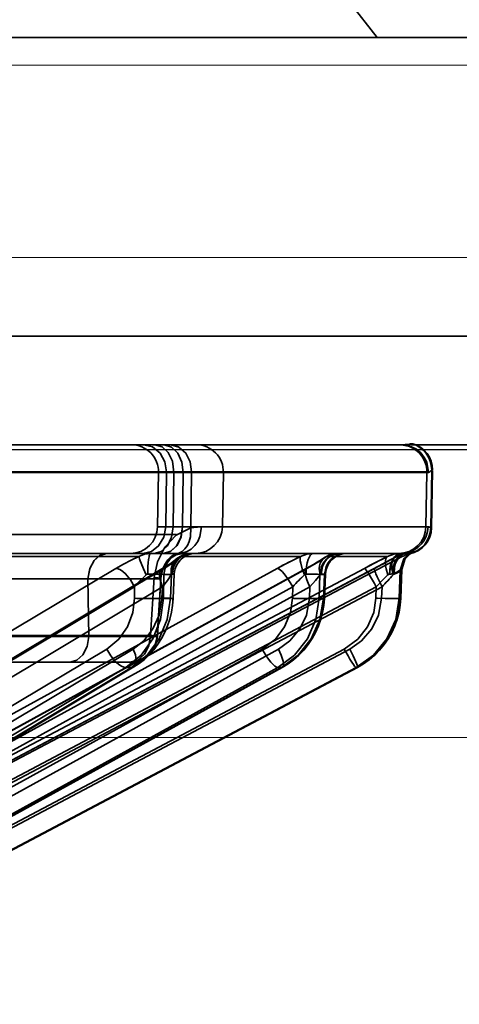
# Model space of a CAD drawing. Header units: millimetres. Extents: x -1465 to 393277, y -3788 to 454312.
# Tile 74 of 256: x 18882 to 18898, y 11940 to 11976. Entities that reach past the tile are written whole.
import ezdxf

# ---------------------------------------------------------------- set-up
doc = ezdxf.new("R2010")
doc.units = ezdxf.units.MM
doc.header["$XCLIPFRAME"] = 2
doc.linetypes.add('DASHED', pattern=[0.75, 0.5, -0.25])
for name, color, linetype in [('AHU03-3-68634OBJ', 8, 'Continuous'), ('EC-MTR_250-0_7OBJ', 8, 'Continuous'), ('FLUID-Wy2', 8, 'Continuous')]:
    doc.layers.add(name, color=color, linetype=linetype)
picture_1 = doc.add_image_def('image1.bmp', size_in_pixel=(951, 911))

msp = doc.modelspace()

# ---------------------------------------------------------------- linework, layer by layer
at = {"layer": 'AHU03-3-68634OBJ', "color": 8, "linetype": 'Continuous', "lineweight": 35, "ltscale": 100}
for p, q in [((18953.759, 11975.602), (18686.759, 11975.602)), ((18953.759, 11964.602), (18686.759, 11964.602)), ((18954.259, 11960.602), (18686.259, 11960.602))]:
    msp.add_line(p, q, dxfattribs=at)
at = {"layer": 'EC-MTR_250-0_7OBJ', "color": 8, "linetype": 'Continuous', "lineweight": 35, "ltscale": 100}
for p, q in [((18893.759, 11976.902), (18894.775, 11975.602)), ((18870.59, 11960.602), (18895.665, 11960.602)), ((18896.053, 11960.639), (18896.084, 11960.639)), ((18896.781, 11959.659), (18896.744, 11957.546)), ((18896.776, 11957.546), (18896.812, 11959.659)), ((18896.813, 11959.677), (18896.781, 11959.677)), ((18896.812, 11959.659), (18896.781, 11959.659)), ((18896.605, 11959.602), (18876.69, 11959.602)), ((18896.605, 11959.584), (18876.69, 11959.584)), ((18886.723, 11959.584), (18886.688, 11957.584)), ((18887.02, 11959.584), (18886.99, 11957.584)), ((18887.293, 11959.584), (18887.269, 11957.584)), ((18887.633, 11959.584), (18887.609, 11957.584)), ((18887.915, 11957.539), (18887.942, 11959.584)), ((18889.079, 11957.584), (18889.114, 11959.584)), ((18896.605, 11959.584), (18896.57, 11957.584)), ((18896.664, 11959.584), (18896.605, 11959.584)), ((18886.688, 11957.584), (18887.269, 11957.584)), ((18887.269, 11957.584), (18887.609, 11957.584)), ((18887.609, 11957.584), (18896.649, 11957.584)), ((18887.609, 11957.584), (18889.078, 11957.584)), ((18896.776, 11957.546), (18896.744, 11957.546)), ((18887.392, 11957.302), (18760.873, 11957.302)), ((18877.597, 11946.959), (18895.699, 11956.486)), ((18885.996, 11956.486), (18879.917, 11956.486)), ((18886.562, 11956.602), (18880.285, 11956.602)), ((18886.902, 11956.602), (18886.562, 11956.602)), ((18886.902, 11956.602), (18895.647, 11956.602)), ((18887.322, 11956.349), (18887.365, 11956.384)), ((18887.439, 11956.442), (18887.517, 11956.49)), ((18891.953, 11956.486), (18887.555, 11956.486)), ((18887.854, 11956.597), (18887.941, 11956.602)), ((18892.831, 11956.446), (18892.911, 11956.493)), ((18895.156, 11956.486), (18892.913, 11956.486)), ((18895.35, 11956.415), (18895.464, 11956.478)), ((18895.48, 11956.486), (18895.699, 11956.486)), ((18895.907, 11956.54), (18895.876, 11956.506)), ((18895.938, 11956.57), (18895.906, 11956.54)), ((18895.968, 11956.597), (18895.937, 11956.57)), ((18895.97, 11956.582), (18895.939, 11956.582)), ((18895.965, 11956.626), (18895.98, 11956.631)), ((18895.994, 11956.618), (18895.967, 11956.597)), ((18896.015, 11956.633), (18895.993, 11956.617)), ((18895.994, 11956.636), (18896.007, 11956.64)), ((18896.062, 11956.663), (18896.062, 11956.664)), ((18885.157, 11956.052), (18867.891, 11945.752)), ((18869.584, 11945.731), (18886.852, 11956.031)), ((18886.928, 11956.052), (18869.659, 11945.752)), ((18891.093, 11956.052), (18872.358, 11945.752)), ((18873.421, 11945.745), (18892.158, 11956.045)), ((18892.184, 11956.052), (18873.447, 11945.752)), ((18894.307, 11956.052), (18874.822, 11945.752)), ((18894.676, 11956.052), (18875.19, 11945.752)), ((18886.852, 11956.031), (18886.954, 11956.094)), ((18887.269, 11956.308), (18887.322, 11956.349)), ((18895.681, 11956.013), (18895.62, 11955.991)), ((18895.681, 11956.013), (18895.641, 11954.951)), ((18895.685, 11956.018), (18895.645, 11954.948)), ((18884.127, 11955.664), (18879.579, 11955.664)), ((18884.161, 11953.538), (18884.127, 11955.664)), ((18884.127, 11955.664), (18884.161, 11953.538)), ((18886.564, 11955.712), (18886.434, 11953.584)), ((18886.805, 11955.665), (18886.677, 11953.538)), ((18886.809, 11955.669), (18886.681, 11953.541)), ((18886.921, 11955.829), (18886.908, 11954.951)), ((18887.208, 11955.829), (18886.921, 11955.829)), ((18887.208, 11955.829), (18887.167, 11954.951)), ((18887.303, 11955.839), (18887.261, 11954.941)), ((18892.638, 11954.951), (18892.659, 11955.829)), ((18892.659, 11955.829), (18892.836, 11955.829)), ((18892.836, 11955.829), (18892.798, 11954.951)), ((18892.871, 11955.836), (18892.832, 11954.944)), ((18895.62, 11955.991), (18895.587, 11954.951)), ((18885.845, 11955.372), (18868.578, 11945.072)), ((18886.872, 11955.372), (18869.604, 11945.072)), ((18891.665, 11955.372), (18872.929, 11945.072)), ((18892.297, 11955.372), (18873.561, 11945.072)), ((18894.741, 11955.372), (18875.255, 11945.072)), ((18894.954, 11955.372), (18875.469, 11945.072)), ((18885.845, 11955.372), (18885.839, 11954.951)), ((18886.872, 11955.372), (18886.852, 11954.951)), ((18891.665, 11955.372), (18891.655, 11954.951)), ((18892.297, 11955.372), (18892.279, 11954.951)), ((18894.741, 11955.372), (18894.728, 11954.951)), ((18894.954, 11955.372), (18894.938, 11954.951)), ((18887.167, 11954.951), (18886.908, 11954.951)), ((18892.798, 11954.951), (18892.638, 11954.951)), ((18895.641, 11954.951), (18895.587, 11954.951)), ((18887.197, 11954.435), (18887.135, 11954.184)), ((18892.766, 11954.433), (18892.7, 11954.18)), ((18895.58, 11954.435), (18895.513, 11954.181)), ((18884.161, 11953.538), (18876.619, 11953.539)), ((18886.434, 11953.584), (18878.292, 11953.584)), ((18884.824, 11953.081), (18868.568, 11943.379)), ((18885.796, 11953.081), (18869.539, 11943.379)), ((18890.544, 11953.081), (18872.905, 11943.379)), ((18891.143, 11953.081), (18873.503, 11943.379)), ((18893.564, 11953.081), (18875.219, 11943.379)), ((18893.765, 11953.081), (18875.421, 11943.379)), ((18885.517, 11952.401), (18868.615, 11942.314)), ((18885.735, 11952.401), (18868.833, 11942.314)), ((18868.932, 11942.346), (18885.816, 11952.422)), ((18891.119, 11952.401), (18872.779, 11942.314)), ((18891.253, 11952.401), (18872.913, 11942.314)), ((18872.948, 11942.324), (18891.282, 11952.408)), ((18893.998, 11952.401), (18874.925, 11942.314)), ((18894.047, 11952.401), (18874.971, 11942.314)), ((18874.974, 11942.315), (18894.047, 11952.401)), ((18885.683, 11952.602), (18878.092, 11952.602)), ((18885.735, 11952.401), (18885.517, 11952.401)), ((18886.013, 11952.552), (18885.816, 11952.422)), ((18891.253, 11952.401), (18891.119, 11952.401)), ((18894.043, 11952.401), (18893.998, 11952.401)), ((18894.043, 11952.401), (18894.047, 11952.401))]:
    msp.add_line(p, q, dxfattribs=at)
at = {"layer": 'EC-MTR_250-0_7OBJ', "color": 8, "linetype": 'Continuous', "lineweight": 35, "ltscale": 100, "flags": 128}
for points in [[(18887.02, 11959.602), (18886.957, 11959.979), (18886.781, 11960.298), (18886.506, 11960.521), (18886.173, 11960.602)], [(18886.586, 11960.602), (18886.853, 11960.527), (18887.079, 11960.319), (18887.236, 11959.995), (18887.293, 11959.584)], [(18887.633, 11959.584), (18887.585, 11959.967), (18887.439, 11960.291), (18887.208, 11960.519), (18886.926, 11960.602)], [(18887.942, 11959.602), (18887.885, 11959.979), (18887.725, 11960.298), (18887.476, 11960.521), (18887.174, 11960.602)], [(18887.941, 11959.602), (18887.884, 11959.979), (18887.725, 11960.297), (18887.476, 11960.52), (18887.174, 11960.602)], [(18896.053, 11960.639), (18895.995, 11960.631), (18895.911, 11960.618), (18895.801, 11960.607), (18895.665, 11960.602)], [(18896.664, 11959.584), (18896.599, 11959.957), (18896.507, 11960.139), (18896.378, 11960.302), (18896.217, 11960.435), (18896.036, 11960.53), (18895.665, 11960.602)], [(18896.781, 11959.659), (18896.759, 11959.649), (18896.742, 11959.636), (18896.729, 11959.626), (18896.71, 11959.608), (18896.698, 11959.598), (18896.687, 11959.591), (18896.675, 11959.586), (18896.664, 11959.584)], [(18886.143, 11956.602), (18886.46, 11956.674), (18886.728, 11956.878), (18886.918, 11957.196), (18886.99, 11957.584)], [(18886.562, 11956.602), (18886.826, 11956.674), (18887.05, 11956.878), (18887.208, 11957.196), (18887.269, 11957.584)], [(18886.564, 11955.712), (18886.682, 11956.296), (18886.958, 11956.835), (18887.376, 11957.27), (18887.915, 11957.539)], [(18887.609, 11957.584), (18887.553, 11957.211), (18887.405, 11956.899), (18887.177, 11956.68), (18886.902, 11956.601)], [(18886.902, 11956.602), (18887.166, 11956.674), (18887.39, 11956.878), (18887.548, 11957.196), (18887.609, 11957.584)], [(18887.915, 11957.539), (18887.902, 11957.207), (18887.858, 11957.045), (18887.79, 11956.898), (18887.699, 11956.774), (18887.591, 11956.678), (18887.473, 11956.614), (18887.351, 11956.579)], [(18888.311, 11957.584), (18888.248, 11957.221), (18888.168, 11957.045), (18888.058, 11956.888), (18887.923, 11956.761), (18887.773, 11956.67), (18887.617, 11956.618), (18887.464, 11956.602)], [(18887.464, 11956.602), (18887.617, 11956.618), (18887.773, 11956.67), (18887.923, 11956.761), (18888.058, 11956.888), (18888.168, 11957.045), (18888.247, 11957.221), (18888.311, 11957.584)], [(18888.311, 11957.584), (18888.121, 11957.573), (18887.915, 11957.539)], [(18887.915, 11957.539), (18888.02, 11957.559), (18888.311, 11957.584)], [(18896.649, 11957.584), (18896.673, 11957.579), (18896.697, 11957.567), (18896.72, 11957.555), (18896.744, 11957.546)], [(18884.126, 11955.664), (18884.192, 11956.029), (18884.345, 11956.331), (18884.565, 11956.531), (18884.821, 11956.602)], [(18884.821, 11956.602), (18884.568, 11956.533), (18884.353, 11956.342), (18884.196, 11956.041), (18884.127, 11955.664)], [(18885.157, 11956.052), (18885.433, 11956.209), (18885.714, 11956.354), (18885.996, 11956.486)], [(18885.996, 11956.486), (18886.213, 11956.574), (18886.433, 11956.602)], [(18886.268, 11955.817), (18886.172, 11956.037), (18886.086, 11956.242), (18886.052, 11956.328), (18886.025, 11956.398), (18886.006, 11956.451), (18885.996, 11956.486)], [(18886.325, 11955.84), (18886.334, 11956.124), (18886.344, 11956.26), (18886.358, 11956.381), (18886.375, 11956.478), (18886.385, 11956.517), (18886.394, 11956.548), (18886.404, 11956.572), (18886.414, 11956.589), (18886.433, 11956.602)], [(18887.35, 11956.579), (18887.263, 11956.538), (18887.15, 11956.452), (18887.073, 11956.37), (18887.017, 11956.296), (18886.956, 11956.195), (18886.907, 11956.095), (18886.864, 11955.98), (18886.821, 11955.807), (18886.805, 11955.665)], [(18887.381, 11956.583), (18887.349, 11956.57), (18887.312, 11956.551), (18887.272, 11956.527), (18887.229, 11956.498), (18887.186, 11956.464), (18887.143, 11956.425), (18887.1, 11956.381), (18887.058, 11956.333), (18887.018, 11956.28), (18886.979, 11956.221), (18886.942, 11956.158), (18886.909, 11956.088), (18886.878, 11956.012), (18886.853, 11955.932), (18886.832, 11955.847), (18886.818, 11955.759), (18886.809, 11955.669)], [(18887.407, 11956.591), (18887.379, 11956.582), (18887.345, 11956.568), (18887.305, 11956.547), (18887.263, 11956.521), (18887.219, 11956.49), (18887.175, 11956.454), (18887.131, 11956.413), (18887.088, 11956.368), (18887.046, 11956.318), (18887.006, 11956.264), (18886.968, 11956.204), (18886.933, 11956.14), (18886.901, 11956.071), (18886.873, 11955.998), (18886.85, 11955.92), (18886.831, 11955.837), (18886.817, 11955.754)], [(18886.921, 11955.829), (18886.977, 11956.116), (18887.045, 11956.254), (18887.136, 11956.377), (18887.247, 11956.476), (18887.371, 11956.548), (18887.626, 11956.602)], [(18887.555, 11956.486), (18887.389, 11956.355), (18887.178, 11956.209), (18886.928, 11956.052)], [(18887.555, 11956.486), (18887.381, 11956.398), (18887.251, 11956.242), (18887.187, 11956.037), (18887.195, 11955.817)], [(18887.914, 11956.602), (18887.659, 11956.548), (18887.535, 11956.476), (18887.423, 11956.377), (18887.332, 11956.254), (18887.265, 11956.116), (18887.208, 11955.829)], [(18887.941, 11956.602), (18887.684, 11956.548), (18887.558, 11956.478), (18887.445, 11956.381), (18887.352, 11956.26), (18887.283, 11956.124), (18887.223, 11955.84)], [(18888.101, 11956.602), (18888, 11956.595), (18887.9, 11956.576), (18887.804, 11956.544), (18887.712, 11956.501), (18887.627, 11956.446), (18887.549, 11956.381), (18887.48, 11956.306), (18887.422, 11956.223), (18887.374, 11956.134), (18887.338, 11956.039), (18887.314, 11955.94), (18887.303, 11955.839)], [(18887.351, 11956.579), (18887.412, 11956.596), (18887.464, 11956.602)], [(18887.365, 11956.385), (18887.439, 11956.442), (18887.517, 11956.49), (18887.598, 11956.53), (18887.682, 11956.562), (18887.768, 11956.584), (18887.855, 11956.597), (18887.941, 11956.602)], [(18887.464, 11956.602), (18887.445, 11956.6), (18887.429, 11956.597), (18887.408, 11956.592)], [(18887.941, 11956.602), (18887.748, 11956.574), (18887.555, 11956.486)], [(18891.953, 11956.486), (18891.676, 11956.355), (18891.385, 11956.208), (18891.093, 11956.052)], [(18892.101, 11955.817), (18892.017, 11956.037), (18891.959, 11956.242), (18891.943, 11956.328), (18891.938, 11956.398), (18891.941, 11956.451), (18891.953, 11956.486)], [(18891.953, 11956.486), (18892.183, 11956.574), (18892.416, 11956.602)], [(18892.155, 11955.84), (18892.161, 11955.981), (18892.177, 11956.124), (18892.202, 11956.26), (18892.236, 11956.381), (18892.277, 11956.478), (18892.322, 11956.548), (18892.37, 11956.589), (18892.416, 11956.602)], [(18892.913, 11956.486), (18892.706, 11956.355), (18892.461, 11956.209), (18892.184, 11956.052)], [(18892.544, 11956.266), (18892.651, 11956.331), (18892.747, 11956.391), (18892.831, 11956.446)], [(18892.913, 11956.486), (18892.839, 11956.451), (18892.773, 11956.398), (18892.676, 11956.242), (18892.651, 11956.143), (18892.642, 11956.037), (18892.671, 11955.817)], [(18892.659, 11955.829), (18892.72, 11956.116), (18892.793, 11956.254), (18892.892, 11956.377), (18893.013, 11956.476), (18893.148, 11956.548), (18893.424, 11956.602)], [(18893.345, 11956.602), (18893.232, 11956.589), (18893.116, 11956.548), (18893.005, 11956.478), (18892.905, 11956.381), (18892.823, 11956.26), (18892.761, 11956.124), (18892.708, 11955.84)], [(18892.831, 11956.446), (18892.911, 11956.493), (18892.995, 11956.532), (18893.081, 11956.563), (18893.168, 11956.584), (18893.256, 11956.597), (18893.344, 11956.602)], [(18893.601, 11956.602), (18893.325, 11956.548), (18893.19, 11956.476), (18893.069, 11956.377), (18892.97, 11956.254), (18892.897, 11956.116), (18892.836, 11955.829)], [(18893.669, 11956.602), (18893.568, 11956.595), (18893.468, 11956.576), (18893.371, 11956.544), (18893.279, 11956.5), (18893.194, 11956.445), (18893.116, 11956.38), (18893.047, 11956.305), (18892.988, 11956.222), (18892.941, 11956.132), (18892.905, 11956.037), (18892.881, 11955.937), (18892.87, 11955.836)], [(18893.345, 11956.602), (18893.129, 11956.574), (18892.913, 11956.486)], [(18894.307, 11956.052), (18894.52, 11956.164), (18895.156, 11956.486)], [(18895.48, 11956.486), (18895.24, 11956.355), (18894.969, 11956.209), (18894.676, 11956.052)], [(18894.818, 11956.129), (18894.961, 11956.205), (18895.097, 11956.278), (18895.227, 11956.348), (18895.349, 11956.415)], [(18895.156, 11956.486), (18895.121, 11956.451), (18895.096, 11956.398), (18895.08, 11956.328), (18895.076, 11956.242), (18895.085, 11956.143), (18895.104, 11956.037), (18895.172, 11955.817)], [(18895.156, 11956.486), (18895.39, 11956.574), (18895.626, 11956.602)], [(18895.223, 11955.84), (18895.256, 11956.124), (18895.295, 11956.26), (18895.347, 11956.381), (18895.411, 11956.478), (18895.481, 11956.548), (18895.554, 11956.589), (18895.626, 11956.602)], [(18895.233, 11955.84), (18895.268, 11956.124), (18895.308, 11956.26), (18895.361, 11956.381), (18895.426, 11956.478), (18895.499, 11956.548), (18895.574, 11956.589), (18895.647, 11956.602)], [(18895.365, 11955.817), (18895.316, 11956.037), (18895.31, 11956.143), (18895.319, 11956.242), (18895.342, 11956.328), (18895.378, 11956.398), (18895.425, 11956.451), (18895.48, 11956.486)], [(18895.787, 11956.611), (18895.7, 11956.587), (18895.615, 11956.539), (18895.536, 11956.465), (18895.468, 11956.369), (18895.415, 11956.253), (18895.379, 11956.124), (18895.358, 11955.858)], [(18895.817, 11956.594), (18895.731, 11956.572), (18895.648, 11956.526), (18895.57, 11956.453), (18895.504, 11956.356), (18895.452, 11956.239), (18895.416, 11956.109), (18895.398, 11955.838)], [(18895.464, 11956.478), (18895.53, 11956.512), (18895.598, 11956.54), (18895.667, 11956.563), (18895.739, 11956.581), (18895.811, 11956.593)], [(18895.62, 11955.991), (18895.752, 11956.407), (18896.082, 11956.69)], [(18895.647, 11956.602), (18895.66, 11956.602), (18895.673, 11956.602), (18895.686, 11956.602)], [(18895.681, 11956.013), (18895.715, 11956.22), (18895.806, 11956.418), (18895.947, 11956.584), (18896.12, 11956.701)], [(18895.681, 11956.013), (18895.806, 11956.418), (18896.12, 11956.701)], [(18895.876, 11956.506), (18895.847, 11956.469), (18895.818, 11956.429), (18895.792, 11956.387), (18895.767, 11956.341), (18895.746, 11956.293), (18895.727, 11956.242), (18895.711, 11956.189)], [(18895.787, 11956.611), (18895.929, 11956.639), (18896.031, 11956.672), (18896.082, 11956.69)], [(18895.811, 11956.593), (18895.838, 11956.597), (18895.863, 11956.601), (18895.887, 11956.606), (18895.909, 11956.611), (18895.929, 11956.616), (18895.947, 11956.621), (18895.965, 11956.626), (18895.98, 11956.631), (18895.994, 11956.636), (18896.007, 11956.64), (18896.019, 11956.645), (18896.029, 11956.649), (18896.045, 11956.656), (18896.056, 11956.661)], [(18895.811, 11956.593), (18895.838, 11956.597), (18895.863, 11956.601), (18895.887, 11956.606)], [(18896.12, 11956.701), (18896.104, 11956.684), (18895.995, 11956.636), (18895.817, 11956.594)], [(18895.817, 11956.594), (18895.994, 11956.635), (18896.105, 11956.684), (18896.12, 11956.701)], [(18895.939, 11956.582), (18895.889, 11956.587), (18895.817, 11956.594)], [(18896.062, 11956.664), (18896.052, 11956.658), (18896.043, 11956.652), (18896.032, 11956.645), (18896.015, 11956.633)], [(18896.029, 11956.649), (18896.045, 11956.656)], [(18875.188, 11945.751), (18894.82, 11956.13), (18894.962, 11956.205), (18895.098, 11956.279), (18895.228, 11956.349)], [(18885.845, 11955.372), (18885.692, 11955.633), (18885.509, 11955.852), (18885.414, 11955.936), (18885.322, 11955.999), (18885.235, 11956.038), (18885.157, 11956.052)], [(18886.928, 11956.052), (18886.864, 11956.038), (18886.814, 11955.999), (18886.78, 11955.936), (18886.763, 11955.852), (18886.764, 11955.75), (18886.783, 11955.633), (18886.872, 11955.372)], [(18886.954, 11956.094), (18887.047, 11956.153), (18887.131, 11956.209), (18887.205, 11956.26), (18887.269, 11956.308)], [(18891.665, 11955.372), (18891.514, 11955.633), (18891.354, 11955.852), (18891.277, 11955.936), (18891.206, 11955.999), (18891.144, 11956.038), (18891.093, 11956.052)], [(18892.184, 11956.052), (18892.164, 11956.048), (18892.147, 11956.038), (18892.125, 11955.999), (18892.12, 11955.97), (18892.118, 11955.936), (18892.126, 11955.852), (18892.149, 11955.75), (18892.186, 11955.633), (18892.236, 11955.505), (18892.297, 11955.372)], [(18892.158, 11956.045), (18892.297, 11956.123), (18892.426, 11956.197), (18892.544, 11956.266)], [(18894.307, 11956.052), (18894.328, 11956.04), (18894.343, 11956.024), (18894.361, 11956.003), (18894.408, 11955.939), (18894.466, 11955.852), (18894.532, 11955.744), (18894.603, 11955.623), (18894.674, 11955.497), (18894.741, 11955.372)], [(18894.954, 11955.372), (18894.829, 11955.623), (18894.773, 11955.744), (18894.727, 11955.852), (18894.708, 11955.898), (18894.693, 11955.939), (18894.682, 11955.974), (18894.674, 11956.003), (18894.669, 11956.024), (18894.668, 11956.04), (18894.676, 11956.053)], [(18895.685, 11956.018), (18895.664, 11955.997)], [(18895.746, 11956.293), (18895.727, 11956.242), (18895.711, 11956.189), (18895.698, 11956.134), (18895.69, 11956.077), (18895.685, 11956.018)], [(18886.805, 11955.665), (18886.725, 11955.665), (18886.6, 11955.665), (18886.429, 11955.664), (18886.214, 11955.664), (18885.965, 11955.664), (18885.799, 11955.663), (18885.43, 11955.664), (18884.932, 11955.665), (18884.51, 11955.666), (18884.127, 11955.667)], [(18884.127, 11955.667), (18885.164, 11955.664), (18886.003, 11955.663), (18886.525, 11955.664), (18886.805, 11955.665)], [(18885.845, 11955.372), (18886.023, 11955.575), (18886.215, 11955.768)], [(18886.215, 11955.768), (18886.023, 11955.575), (18885.845, 11955.372)], [(18886.268, 11955.817), (18886.286, 11955.83), (18886.305, 11955.837), (18886.325, 11955.84)], [(18886.921, 11955.829), (18886.813, 11955.835), (18886.672, 11955.839), (18886.325, 11955.84)], [(18886.809, 11955.669), (18886.794, 11955.678), (18886.774, 11955.682), (18886.746, 11955.688), (18886.71, 11955.693), (18886.668, 11955.699), (18886.564, 11955.712)], [(18886.805, 11955.665), (18886.788, 11955.679), (18886.762, 11955.685), (18886.726, 11955.691), (18886.681, 11955.698), (18886.627, 11955.705), (18886.564, 11955.712)], [(18887.195, 11955.817), (18887.053, 11955.603), (18886.872, 11955.372)], [(18886.872, 11955.372), (18887.053, 11955.603), (18887.195, 11955.817)], [(18887.195, 11955.817), (18887.209, 11955.834), (18887.223, 11955.84)], [(18887.303, 11955.839), (18887.289, 11955.836), (18887.279, 11955.835), (18887.266, 11955.834), (18887.249, 11955.833), (18887.208, 11955.829)], [(18887.223, 11955.84), (18887.258, 11955.841), (18887.272, 11955.841), (18887.283, 11955.841), (18887.298, 11955.84)], [(18891.889, 11955.611), (18891.942, 11955.664), (18892.101, 11955.817)], [(18892.101, 11955.817), (18892.048, 11955.767), (18891.889, 11955.611)], [(18892.101, 11955.817), (18892.118, 11955.83), (18892.136, 11955.837), (18892.155, 11955.84)], [(18892.659, 11955.829), (18892.583, 11955.835), (18892.47, 11955.839), (18892.325, 11955.841), (18892.155, 11955.84)], [(18892.671, 11955.817), (18892.499, 11955.603), (18892.297, 11955.372)], [(18892.297, 11955.372), (18892.499, 11955.603), (18892.671, 11955.817)], [(18892.671, 11955.817), (18892.681, 11955.827), (18892.708, 11955.84)], [(18892.708, 11955.84), (18892.746, 11955.84), (18892.778, 11955.841), (18892.806, 11955.84), (18892.829, 11955.84), (18892.847, 11955.839), (18892.86, 11955.839), (18892.869, 11955.837)], [(18892.836, 11955.829), (18892.851, 11955.831), (18892.862, 11955.833)], [(18894.807, 11955.443), (18894.935, 11955.576), (18895.056, 11955.7), (18895.172, 11955.817)], [(18895.172, 11955.817), (18895.056, 11955.701), (18894.935, 11955.577), (18894.807, 11955.443)], [(18894.954, 11955.372), (18895.063, 11955.489), (18895.365, 11955.817)], [(18895.172, 11955.817), (18895.189, 11955.83), (18895.205, 11955.837), (18895.219, 11955.839)], [(18895.358, 11955.858), (18895.317, 11955.848), (18895.275, 11955.842), (18895.219, 11955.839)], [(18895.358, 11955.858), (18895.5, 11955.916), (18895.575, 11955.962), (18895.62, 11955.991)], [(18895.62, 11955.991), (18895.58, 11955.967), (18895.494, 11955.913), (18895.358, 11955.858)], [(18895.398, 11955.838), (18895.386, 11955.834), (18895.376, 11955.827), (18895.365, 11955.817)], [(18895.664, 11955.997), (18895.616, 11955.955), (18895.522, 11955.891), (18895.398, 11955.838)], [(18884.824, 11953.081), (18885.269, 11953.447), (18885.579, 11953.896), (18885.776, 11954.432), (18885.839, 11954.951)], [(18886.908, 11954.951), (18886.799, 11954.173), (18886.517, 11953.462), (18886.082, 11952.859), (18885.517, 11952.401)], [(18885.735, 11952.401), (18886.303, 11952.859), (18886.746, 11953.462), (18887.041, 11954.173), (18887.167, 11954.951)], [(18886.852, 11954.951), (18886.746, 11954.335), (18886.519, 11953.82), (18886.178, 11953.379), (18885.796, 11953.081)], [(18886.908, 11954.951), (18886.792, 11954.945), (18886.626, 11954.941), (18886.423, 11954.94), (18886.203, 11954.941)], [(18886.852, 11954.951), (18886.933, 11954.948), (18887.011, 11954.945), (18887.082, 11954.943), (18887.144, 11954.941), (18887.17, 11954.94), (18887.194, 11954.94), (18887.214, 11954.94), (18887.231, 11954.94), (18887.244, 11954.94), (18887.257, 11954.94), (18887.252, 11954.785)], [(18887.261, 11954.941), (18887.247, 11954.944), (18887.236, 11954.945), (18887.222, 11954.946), (18887.206, 11954.948), (18887.167, 11954.951)], [(18887.261, 11954.941), (18887.239, 11954.687), (18887.197, 11954.435)], [(18890.544, 11953.081), (18891.028, 11953.447), (18891.366, 11953.896), (18891.583, 11954.432), (18891.655, 11954.951)], [(18892.638, 11954.951), (18892.516, 11954.173), (18892.207, 11953.462), (18891.733, 11952.859), (18891.119, 11952.401)], [(18892.279, 11954.951), (18892.168, 11954.335), (18891.925, 11953.82), (18891.557, 11953.379), (18891.143, 11953.081)], [(18891.253, 11952.401), (18891.869, 11952.859), (18892.348, 11953.462), (18892.665, 11954.173), (18892.798, 11954.951)], [(18892.638, 11954.951), (18892.596, 11954.947), (18892.535, 11954.944), (18892.359, 11954.94), (18892.126, 11954.94), (18891.873, 11954.944)], [(18892.279, 11954.951), (18892.385, 11954.947), (18892.489, 11954.944), (18892.586, 11954.942), (18892.671, 11954.94), (18892.708, 11954.94), (18892.741, 11954.94), (18892.769, 11954.94), (18892.792, 11954.94), (18892.809, 11954.941), (18892.822, 11954.942), (18892.81, 11954.953)], [(18892.832, 11954.944), (18892.81, 11954.688), (18892.766, 11954.433)], [(18892.832, 11954.944), (18892.812, 11954.949), (18892.798, 11954.951)], [(18893.564, 11953.081), (18894.067, 11953.447), (18894.42, 11953.896), (18894.649, 11954.432), (18894.728, 11954.951)], [(18894.938, 11954.951), (18894.827, 11954.335), (18894.577, 11953.82), (18894.196, 11953.379), (18893.765, 11953.081)], [(18893.998, 11952.401), (18894.636, 11952.855), (18895.135, 11953.46), (18895.459, 11954.175), (18895.587, 11954.951)], [(18894.043, 11952.401), (18894.683, 11952.859), (18895.179, 11953.462), (18895.507, 11954.173), (18895.641, 11954.951)], [(18894.791, 11954.949), (18895.072, 11954.942), (18895.209, 11954.94), (18895.331, 11954.94), (18895.434, 11954.941), (18895.511, 11954.943), (18895.54, 11954.945), (18895.562, 11954.947), (18895.577, 11954.949)], [(18894.938, 11954.951), (18895.07, 11954.947), (18895.202, 11954.943), (18895.327, 11954.941), (18895.438, 11954.94), (18895.486, 11954.94), (18895.529, 11954.94), (18895.565, 11954.941), (18895.594, 11954.942), (18895.617, 11954.943), (18895.632, 11954.945), (18895.644, 11954.939), (18895.65, 11954.892)], [(18895.645, 11954.948), (18895.623, 11954.691), (18895.58, 11954.435)], [(18887.135, 11954.184), (18887.053, 11953.94), (18886.952, 11953.702), (18886.833, 11953.475), (18886.698, 11953.259), (18886.546, 11953.057), (18886.38, 11952.87), (18886.202, 11952.701), (18886.013, 11952.552)], [(18892.7, 11954.18), (18892.613, 11953.933), (18892.505, 11953.693), (18892.378, 11953.464), (18892.232, 11953.247), (18892.069, 11953.044), (18891.891, 11952.857), (18891.699, 11952.687)], [(18895.513, 11954.181), (18895.424, 11953.933), (18895.313, 11953.692), (18895.182, 11953.462), (18895.032, 11953.244), (18894.863, 11953.04), (18894.679, 11952.852), (18894.479, 11952.682)], [(18884.161, 11953.538), (18884.095, 11953.175), (18883.941, 11952.872), (18883.719, 11952.672), (18883.46, 11952.602)], [(18884.161, 11953.538), (18884.095, 11953.175), (18883.94, 11952.872), (18883.718, 11952.672), (18883.46, 11952.602)], [(18886.677, 11953.538), (18886.587, 11953.538), (18886.343, 11953.538), (18886.037, 11953.538), (18885.796, 11953.539), (18885.315, 11953.538), (18884.687, 11953.538), (18884.161, 11953.538)], [(18886.434, 11953.584), (18886.373, 11953.206), (18886.21, 11952.889), (18885.968, 11952.677), (18885.683, 11952.602)], [(18886.677, 11953.538), (18886.584, 11953.174), (18886.365, 11952.872), (18886.05, 11952.672), (18885.683, 11952.602)], [(18885.683, 11952.602), (18886.035, 11952.666), (18886.209, 11952.753), (18886.365, 11952.873), (18886.495, 11953.022), (18886.591, 11953.19), (18886.677, 11953.538)], [(18886.434, 11953.584), (18886.496, 11953.577), (18886.55, 11953.57), (18886.595, 11953.564), (18886.631, 11953.557), (18886.657, 11953.552), (18886.674, 11953.547)], [(18886.677, 11953.538), (18886.667, 11953.549), (18886.631, 11953.557), (18886.595, 11953.564), (18886.55, 11953.57), (18886.496, 11953.577), (18886.434, 11953.584)], [(18884.824, 11953.081), (18884.972, 11952.828), (18885.065, 11952.706), (18885.164, 11952.598), (18885.264, 11952.511), (18885.359, 11952.448), (18885.444, 11952.412), (18885.517, 11952.401)], [(18885.816, 11952.422), (18885.856, 11952.458), (18885.886, 11952.512), (18885.903, 11952.583), (18885.906, 11952.669), (18885.895, 11952.767), (18885.872, 11952.871), (18885.796, 11953.081)], [(18890.544, 11953.081), (18890.691, 11952.828), (18890.774, 11952.706), (18890.859, 11952.598), (18890.939, 11952.511), (18891.012, 11952.448), (18891.072, 11952.412), (18891.119, 11952.401)], [(18891.282, 11952.408), (18891.307, 11952.434), (18891.315, 11952.455), (18891.32, 11952.482), (18891.32, 11952.551), (18891.307, 11952.639), (18891.28, 11952.741), (18891.242, 11952.853), (18891.195, 11952.968), (18891.143, 11953.081)], [(18893.998, 11952.401), (18893.978, 11952.412), (18893.963, 11952.427), (18893.945, 11952.448), (18893.898, 11952.511), (18893.84, 11952.598), (18893.773, 11952.706), (18893.702, 11952.828), (18893.631, 11952.955), (18893.564, 11953.081)], [(18894.035, 11952.488), (18894.023, 11952.524), (18893.989, 11952.611), (18893.943, 11952.718), (18893.888, 11952.836), (18893.827, 11952.959), (18893.765, 11953.081)], [(18885.735, 11952.401), (18885.777, 11952.406), (18885.816, 11952.422)], [(18891.253, 11952.401), (18891.282, 11952.408)], [(18891.699, 11952.687), (18891.495, 11952.538), (18891.282, 11952.408)], [(18894.047, 11952.401), (18894.051, 11952.418), (18894.049, 11952.435), (18894.044, 11952.458), (18894.035, 11952.488)], [(18894.479, 11952.682), (18894.268, 11952.532), (18894.047, 11952.401)]]:
    msp.add_lwpolyline(points, dxfattribs=at)
at = {"layer": 'EC-MTR_250-0_7OBJ', "color": 8, "linetype": 'Continuous', "lineweight": 35, "ltscale": 100}
for centre, radius, start, end in [((18885.723, 11959.602), 1, 359, 90), ((18888.113, 11959.602), 1, 358.9915, 89.9594), ((18895.605, 11959.602), 1, 358.9968, 89.9969), ((18895.781, 11959.677), 1, 359.998, 74.2519), ((18895.813, 11959.677), 1, 0, 74.2574), ((18885.688, 11957.602), 1, 270, 359), ((18888.078, 11957.602), 1, 270.003, 358.9884), ((18895.57, 11957.601), 1, 270.0028, 359.0031), ((18895.649, 11957.602), 1, 277.9093, 358.9867), ((18895.744, 11957.563), 1, 281.2272, 359.0035), ((18895.776, 11957.563), 1, 281.2208, 359), ((18897.697, 11944.041), 13.707, 114.7759, 118.8031), ((18910.138, 11926.16), 33.825, 116.2919, 117.9062), ((18873.225, 11996.761), 46.015, 297.7854, 298.9235), ((18895.942, 11955.618), 0.984, 97.3181, 118.0243), ((18895.94, 11955.623), 0.978, 97.2613, 118.083), ((18895.646, 11957.652), 1.051, 270.0432, 277.698), ((18895.647, 11957.646), 1.045, 270.0204, 277.7196), ((18896.165, 11955.602), 1, 101.2208, 117.7585), ((18897.038, 11953.375), 3.45, 105.4363, 106.0955), ((18896.959, 11953.655), 3.159, 105.4058, 106.1257), ((18888.671, 11953.147), 3.592, 131.9893, 133.1359), ((18864.757, 11983.711), 41.412, 316.8185, 317.6556), ((18896.821, 11950.764), 6.915, 135.4982, 138.2102), ((18896.808, 11950.777), 6.897, 135.4958, 138.2145), ((18906.362, 11944.534), 15.891, 136.6469, 136.9947), ((18886.435, 11970.978), 16.038, 267.8703, 269.1706), ((18886.412, 11970.096), 15.156, 267.8325, 269.2085), ((18892.3, 11973.171), 18.232, 267.9743, 268.6596), ((18892.29, 11972.83), 17.89, 267.9677, 268.6662), ((18895.459, 11976.234), 21.296, 268.033, 268.2045), ((18895.457, 11976.201), 21.263, 268.0328, 268.2046), ((18885.683, 11953.602), 1, 270, 356.5396)]:
    msp.add_arc(centre, radius, start, end, dxfattribs=at)
at = {"layer": 'FLUID-Wy2', "color": 8, "linetype": 'Continuous', "lineweight": 18, "ltscale": 100}
for p, q in [((17819.948, 11974.572), (19819.948, 11974.572)), ((19819.948, 11974.572), (17819.948, 11974.572)), ((17819.948, 11960.43), (19819.948, 11960.43))]:
    msp.add_line(p, q, dxfattribs=at)
at = {"layer": 'FLUID-Wy2', "color": 8, "linetype": 'DASHED', "lineweight": 18, "ltscale": 100}
for p, q in [((19819.948, 11967.501), (17819.948, 11967.501)), ((19819.948, 11949.823), (17819.948, 11949.823))]:
    msp.add_line(p, q, dxfattribs=at)
at = {"layer": 'FLUID-Wy2', "color": 8, "linetype": 'Continuous', "lineweight": 25, "ltscale": 100}
msp.add_line((17819.948, 11960.43), (19819.948, 11960.43), dxfattribs=at)

# ---------------------------------------------------------------- pictures from other files: only their frames are drawn
at = {"color": 8, "lineweight": 13}
image = msp.add_image(picture_1, insert=(17864.134, 12545.821), size_in_units=(1986.021, 1904.625), rotation=-90, dxfattribs=at)
image.set_boundary_path([(-0.5, -0.5), (950.5, 910.5)])

doc.saveas('drawing.dxf')
